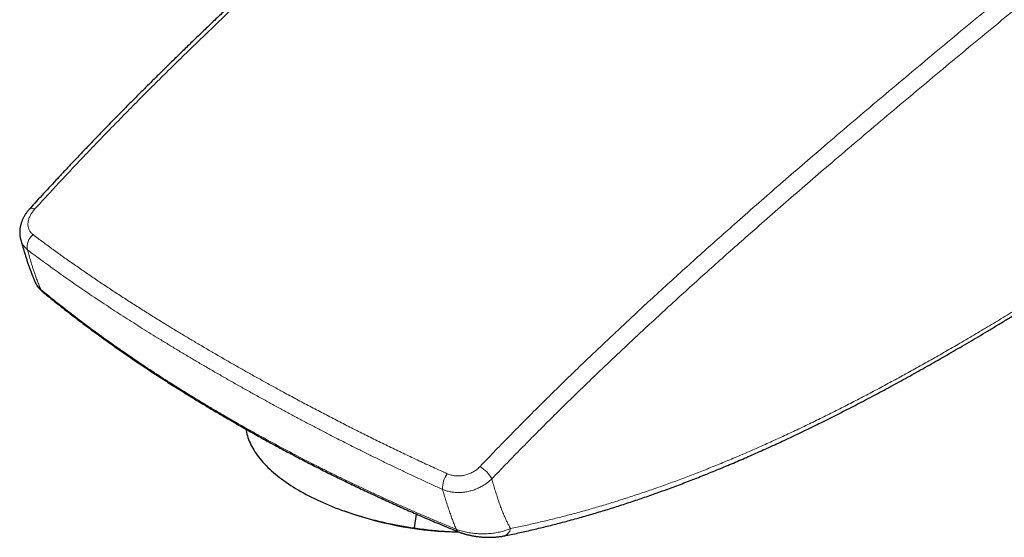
# Model space of a CAD drawing. Header units: millimetres. Extents: x 8 to 835, y 12 to 422.
# Tile 17 of 25: x 624 to 699, y 104 to 143. Entities that reach past the tile are written whole.
import ezdxf

# ---------------------------------------------------------------- set-up
doc = ezdxf.new("R2010")
doc.units = ezdxf.units.MM

msp = doc.modelspace()

# ---------------------------------------------------------------- linework, layer by layer
at = {"color": 7, "linetype": 'Continuous', "lineweight": 30}
for p, q in [((624.372, 126.381), (624.372, 126.379)), ((625.497, 123.098), (625.498, 123.096)), ((649.075, 105.661), (649.438, 105.533)), ((654.573, 105.429), (654.424, 104.369))]:
    msp.add_line(p, q, dxfattribs=at)
at = {"color": 252, "linetype": 'Continuous', "lineweight": 0, "flags": 128}
msp.add_lwpolyline([(625.441, 128.698), (625.395, 128.719), (625.351, 128.737), (625.309, 128.751), (625.27, 128.763), (625.233, 128.771), (625.199, 128.775), (625.168, 128.776), (625.139, 128.774), (625.114, 128.769), (625.092, 128.76), (625.074, 128.748), (625.064, 128.738)], dxfattribs=at)
at = {"color": 7, "linetype": 'Continuous', "lineweight": 30, "flags": 128}
msp.add_lwpolyline([(641.575, 111.906), (641.592, 111.799), (641.617, 111.666), (641.648, 111.531), (641.684, 111.397), (641.726, 111.262), (641.773, 111.128), (641.825, 110.993), (641.883, 110.858), (641.947, 110.723), (642.016, 110.588), (642.09, 110.453), (642.169, 110.318), (642.254, 110.184), (642.344, 110.049), (642.44, 109.915), (642.54, 109.782), (642.646, 109.649), (642.756, 109.516), (642.872, 109.384), (642.993, 109.252), (643.118, 109.121), (643.249, 108.991), (643.384, 108.861), (643.525, 108.733), (643.67, 108.605), (643.819, 108.478), (643.973, 108.352), (644.132, 108.226), (644.296, 108.102), (644.463, 107.979), (644.636, 107.858), (644.812, 107.737), (644.993, 107.618), (645.178, 107.499), (645.366, 107.383), (645.559, 107.267), (645.756, 107.153), (645.957, 107.041), (646.161, 106.93), (646.37, 106.82), (646.581, 106.712), (646.797, 106.606), (647.015, 106.502), (647.237, 106.399), (647.463, 106.298), (647.691, 106.199), (647.923, 106.101), (648.157, 106.006), (648.395, 105.912), (648.635, 105.821), (648.878, 105.731), (649.124, 105.644), (649.372, 105.558), (649.622, 105.475), (649.875, 105.394), (650.13, 105.315), (650.387, 105.238), (650.646, 105.163), (650.907, 105.091), (651.17, 105.021), (651.434, 104.953), (651.7, 104.888), (651.968, 104.825), (652.237, 104.764), (652.507, 104.706), (652.778, 104.65), (653.05, 104.597), (653.324, 104.546), (653.598, 104.498), (653.873, 104.453), (654.148, 104.409), (654.424, 104.369)], dxfattribs=at)
at = {"color": 252, "linetype": 'Continuous', "lineweight": 0}
for centre, radius, start, end in [((626.049, 125.842), 1.175, 128.52365, 191.91727), ((626.349, 122.773), 0.479, 204.96066, 230.3511), ((657.922, 106.734), 2.787, 29.59215, 56.6195), ((658.408, 107.412), 1.825, 143.29262, 183.32146), ((657.916, 104.342), 0.297, 195.60743, 243.81785), ((661.08, 104.428), 0.701, 285.90756, 350.86687)]:
    msp.add_arc(centre, radius, start, end, dxfattribs=at)
at = {"color": 7, "linetype": 'Continuous', "lineweight": 30}
msp.add_arc((658.222, 130.92), 26.864, 250.91404, 269.153, dxfattribs=at)
for points, knots in [([(660.5, 162.321), (660.332, 162.176), (659.749, 161.676), (658.768, 160.83), (657.573, 159.794), (656.421, 158.792), (655.306, 157.818), (654.224, 156.869), (653.171, 155.942), (652.146, 155.034), (651.145, 154.144), (650.166, 153.27), (649.207, 152.41), (648.266, 151.562), (647.343, 150.726), (646.44, 149.905), (645.562, 149.102), (644.705, 148.314), (643.868, 147.542), (643.049, 146.782), (642.248, 146.034), (641.462, 145.297), (640.691, 144.57), (639.933, 143.852), (639.189, 143.143), (638.456, 142.441), (637.735, 141.746), (637.025, 141.058), (636.327, 140.378), (635.641, 139.706), (634.97, 139.044), (634.312, 138.393), (633.667, 137.749), (633.034, 137.113), (632.411, 136.485), (631.798, 135.862), (631.195, 135.246), (630.601, 134.635), (630.016, 134.03), (629.438, 133.428), (628.868, 132.831), (628.305, 132.237), (627.749, 131.646), (627.2, 131.059), (626.657, 130.475), (626.12, 129.894), (625.589, 129.316), (625.238, 128.93), (625.064, 128.738)], [0, 0, 0, 0, 0.013946, 0.048253, 0.081235, 0.113075, 0.143916, 0.173875, 0.203045, 0.231504, 0.259318, 0.28654, 0.313219, 0.339395, 0.365279, 0.390479, 0.415035, 0.439008, 0.46245, 0.485405, 0.507913, 0.530006, 0.551715, 0.573064, 0.594077, 0.614774, 0.635176, 0.655297, 0.675154, 0.694674, 0.713754, 0.732489, 0.750905, 0.769023, 0.786863, 0.804443, 0.821777, 0.83888, 0.855765, 0.872452, 0.88896, 0.905296, 0.921466, 0.937476, 0.953331, 0.969038, 0.984599, 1, 1, 1, 1]), ([(661.272, 103.755), (661.372, 103.775), (661.645, 103.83), (662.092, 103.924), (662.613, 104.037), (663.135, 104.154), (663.658, 104.275), (664.181, 104.4), (664.704, 104.529), (665.228, 104.661), (665.754, 104.798), (666.281, 104.939), (666.808, 105.084), (667.337, 105.233), (667.867, 105.385), (668.399, 105.542), (668.93, 105.703), (669.462, 105.867), (669.995, 106.036), (670.529, 106.208), (671.066, 106.385), (671.604, 106.567), (672.144, 106.752), (672.686, 106.942), (673.231, 107.136), (673.777, 107.334), (674.325, 107.537), (674.875, 107.744), (675.428, 107.956), (675.982, 108.172), (676.539, 108.393), (677.098, 108.618), (677.659, 108.847), (678.222, 109.081), (678.788, 109.32), (679.356, 109.563), (679.927, 109.811), (680.5, 110.063), (681.075, 110.32), (681.653, 110.582), (682.234, 110.849), (682.817, 111.12), (683.403, 111.396), (683.992, 111.677), (684.583, 111.963), (685.177, 112.253), (685.778, 112.551), (686.385, 112.855), (687, 113.166), (687.619, 113.483), (688.243, 113.806), (688.872, 114.135), (689.505, 114.47), (690.144, 114.811), (690.788, 115.159), (691.437, 115.513), (692.091, 115.873), (692.752, 116.24), (693.418, 116.614), (694.083, 116.991), (694.751, 117.373), (695.421, 117.759), (696.1, 118.154), (696.786, 118.557), (697.481, 118.968), (698.183, 119.387), (698.893, 119.815), (699.612, 120.251), (700.34, 120.696), (701.076, 121.15), (701.822, 121.613), (702.584, 122.089), (703.362, 122.579), (704.159, 123.085), (704.972, 123.603), (705.803, 124.137), (706.654, 124.688), (707.529, 125.256), (708.429, 125.845), (709.357, 126.456), (710.319, 127.092), (711.319, 127.757), (712.355, 128.449), (713.429, 129.17), (714.541, 129.92), (715.697, 130.703), (716.904, 131.524), (718.173, 132.391), (719.514, 133.31), (720.922, 134.279), (722.389, 135.292), (723.908, 136.344), (725.487, 137.442), (727.138, 138.593), (728.876, 139.809), (730.72, 141.102), (732.702, 142.496), (734.87, 144.025), (736.839, 145.416), (738.094, 146.305), (738.551, 146.629)], [0, 0, 0, 0, 0.004, 0.010909, 0.017821, 0.024735, 0.031648, 0.038559, 0.045464, 0.052372, 0.059295, 0.066223, 0.073158, 0.080099, 0.087047, 0.094002, 0.100966, 0.107901, 0.114857, 0.12183, 0.12882, 0.135829, 0.142857, 0.149904, 0.156971, 0.164059, 0.171168, 0.178299, 0.185452, 0.192628, 0.199828, 0.207052, 0.214301, 0.221576, 0.228877, 0.236205, 0.243561, 0.250945, 0.258358, 0.2658, 0.273273, 0.280777, 0.288313, 0.295882, 0.303484, 0.311121, 0.318797, 0.326637, 0.334531, 0.342483, 0.350493, 0.358564, 0.366697, 0.374895, 0.383159, 0.391491, 0.399894, 0.408371, 0.416923, 0.425554, 0.434001, 0.442628, 0.451349, 0.460167, 0.469084, 0.478104, 0.48723, 0.496466, 0.505815, 0.515283, 0.524873, 0.534592, 0.544685, 0.554913, 0.565364, 0.576058, 0.587019, 0.598276, 0.609862, 0.62182, 0.634202, 0.647083, 0.660501, 0.674346, 0.688681, 0.703579, 0.719139, 0.735491, 0.752816, 0.771186, 0.790136, 0.809767, 0.830183, 0.85152, 0.87396, 0.897756, 0.923275, 0.951093, 0.982192, 1, 1, 1, 1]), ([(625.064, 128.738), (625.051, 128.724), (625.013, 128.682), (624.952, 128.61), (624.882, 128.522), (624.816, 128.432), (624.753, 128.341), (624.694, 128.248), (624.639, 128.155), (624.587, 128.06), (624.54, 127.964), (624.496, 127.867), (624.457, 127.768), (624.422, 127.669), (624.391, 127.569), (624.364, 127.469), (624.342, 127.37), (624.324, 127.27), (624.311, 127.17), (624.302, 127.072), (624.298, 126.975), (624.298, 126.878), (624.302, 126.783), (624.311, 126.689), (624.324, 126.595), (624.341, 126.503), (624.357, 126.432), (624.369, 126.392), (624.372, 126.381)], [0, 0, 0, 0, 0.021175, 0.062885, 0.104815, 0.146885, 0.188972, 0.230509, 0.271708, 0.313002, 0.35435, 0.395693, 0.436978, 0.478152, 0.519159, 0.559945, 0.600461, 0.640663, 0.680516, 0.719994, 0.758786, 0.797244, 0.835515, 0.873601, 0.911506, 0.949236, 0.9868, 1, 1, 1, 1]), ([(624.377, 126.363), (624.395, 126.298), (624.445, 126.114), (624.531, 125.817), (624.632, 125.479), (624.731, 125.159), (624.829, 124.856), (624.926, 124.568), (625.021, 124.295), (625.12, 124.025), (625.221, 123.758), (625.327, 123.494), (625.418, 123.275), (625.475, 123.144), (625.496, 123.097)], [0, 0, 0, 0, 0.0588291, 0.1659608, 0.2683949, 0.3661648, 0.4584723, 0.546087, 0.6296896, 0.7097677, 0.7951444, 0.8769431, 0.9554576, 1, 1, 1, 1]), ([(625.497, 123.096), (625.505, 123.077), (625.524, 123.034), (625.558, 122.969), (625.599, 122.9), (625.644, 122.831), (625.693, 122.763), (625.746, 122.696), (625.803, 122.63), (625.865, 122.565), (625.931, 122.502), (625.991, 122.448), (626.03, 122.416), (626.044, 122.405)], [0, 0, 0, 0, 0.068392, 0.157913, 0.248932, 0.341688, 0.436418, 0.533332, 0.633147, 0.731676, 0.834523, 0.940289, 1, 1, 1, 1]), ([(626.044, 122.404), (626.079, 122.376), (626.252, 122.233), (626.565, 121.978), (626.984, 121.641), (627.406, 121.306), (627.83, 120.973), (628.256, 120.642), (628.685, 120.314), (629.115, 119.987), (629.549, 119.663), (629.984, 119.341), (630.422, 119.021), (630.861, 118.704), (631.303, 118.388), (631.747, 118.074), (632.197, 117.76), (632.652, 117.446), (633.113, 117.132), (633.579, 116.818), (634.05, 116.504), (634.527, 116.19), (635.009, 115.875), (635.497, 115.561), (635.991, 115.246), (636.492, 114.93), (637.002, 114.613), (637.522, 114.292), (638.05, 113.97), (638.557, 113.665), (639.043, 113.375), (639.532, 113.086), (640.039, 112.789), (640.391, 112.585), (640.56, 112.487)], [0, 0, 0, 0, 0.008159, 0.040368, 0.072445, 0.104431, 0.136326, 0.168135, 0.199859, 0.231501, 0.263063, 0.294548, 0.325957, 0.357294, 0.388385, 0.419579, 0.450908, 0.482377, 0.513991, 0.545753, 0.577667, 0.609739, 0.641972, 0.674372, 0.706942, 0.739682, 0.773028, 0.806668, 0.840678, 0.875076, 0.904076, 0.933566, 0.968096, 1, 1, 1, 1]), ([(640.561, 112.487), (640.685, 112.415), (640.98, 112.246), (641.431, 111.988), (641.929, 111.706), (642.42, 111.431), (642.942, 111.141), (643.482, 110.845), (644.046, 110.539), (644.606, 110.238), (645.163, 109.942), (645.716, 109.652), (646.266, 109.367), (646.815, 109.085), (647.363, 108.807), (647.911, 108.532), (648.459, 108.26), (649.008, 107.991), (649.556, 107.725), (650.105, 107.462), (650.654, 107.202), (651.203, 106.945), (651.754, 106.69), (652.308, 106.436), (652.866, 106.183), (653.428, 105.932), (653.994, 105.681), (654.564, 105.432), (655.138, 105.184), (655.715, 104.937), (656.297, 104.691), (656.884, 104.446), (657.38, 104.241), (657.681, 104.118), (657.785, 104.076)], [0, 0, 0, 0, 0.023305, 0.05546, 0.084552, 0.116229, 0.146314, 0.18104, 0.215376, 0.249319, 0.282889, 0.316099, 0.348779, 0.3813, 0.413651, 0.445837, 0.477862, 0.509732, 0.54145, 0.573021, 0.604449, 0.635739, 0.666889, 0.698169, 0.729509, 0.760926, 0.79242, 0.823996, 0.855655, 0.887399, 0.919231, 0.951154, 0.98317, 1, 1, 1, 1]), ([(654.424, 104.369), (654.626, 104.338), (655.032, 104.276), (655.646, 104.201), (656.265, 104.14), (656.867, 104.097), (657.385, 104.071), (657.695, 104.065), (657.818, 104.063)], [0, 0, 0, 0, 0.1823562, 0.3647102, 0.5475273, 0.7303425, 0.8935154, 1, 1, 1, 1]), ([(657.785, 104.076), (657.786, 104.076), (657.815, 104.063), (657.876, 104.04), (657.968, 104.005), (658.06, 103.973), (658.153, 103.943), (658.247, 103.914), (658.342, 103.887), (658.438, 103.862), (658.537, 103.837), (658.636, 103.814), (658.737, 103.793), (658.84, 103.773), (658.943, 103.754), (659.048, 103.736), (659.155, 103.72), (659.261, 103.706), (659.369, 103.693), (659.476, 103.682), (659.585, 103.672), (659.694, 103.664), (659.805, 103.658), (659.916, 103.653), (660.028, 103.65), (660.141, 103.649), (660.254, 103.65), (660.368, 103.652), (660.481, 103.657), (660.595, 103.664), (660.709, 103.673), (660.823, 103.685), (660.936, 103.698), (661.05, 103.714), (661.162, 103.733), (661.235, 103.747), (661.272, 103.754)], [0, 0, 0, 0, 0.000197, 0.027416, 0.054307, 0.080919, 0.107295, 0.133475, 0.159366, 0.185719, 0.2122, 0.238907, 0.265875, 0.293131, 0.320694, 0.348575, 0.376776, 0.405294, 0.434117, 0.463116, 0.49197, 0.522019, 0.552546, 0.583588, 0.615167, 0.647304, 0.680015, 0.713316, 0.747207, 0.781352, 0.816441, 0.852091, 0.888329, 0.925175, 0.962645, 1, 1, 1, 1])]:
    msp.add_open_spline(points, degree=3, knots=knots, dxfattribs=at)
at = {"color": 252, "linetype": 'Continuous', "lineweight": 0}
for points, knots in [([(660.568, 161.989), (660.523, 161.95), (659.829, 161.355), (658.487, 160.196), (656.544, 158.509), (654.603, 156.812), (652.666, 155.104), (650.839, 153.48), (649.123, 151.941), (647.517, 150.489), (645.914, 149.027), (644.421, 147.653), (643.038, 146.368), (641.763, 145.175), (640.491, 143.973), (639.222, 142.764), (638.013, 141.601), (636.865, 140.486), (635.777, 139.42), (634.692, 138.347), (633.609, 137.266), (632.529, 136.176), (631.452, 135.077), (630.378, 133.969), (629.34, 132.885), (628.336, 131.826), (627.367, 130.792), (626.402, 129.75), (625.761, 129.049), (625.441, 128.698)], [0, 0, 0, 0, 0.003773, 0.057937, 0.112159, 0.166382, 0.220604, 0.274826, 0.32002, 0.365215, 0.41041, 0.455604, 0.491761, 0.52792, 0.564078, 0.600237, 0.636394, 0.667597, 0.698801, 0.730005, 0.761209, 0.792441, 0.823674, 0.854907, 0.886138, 0.914603, 0.943069, 0.971535, 1, 1, 1, 1]), ([(659.455, 109.062), (659.804, 109.427), (660.502, 110.157), (661.555, 111.24), (662.612, 112.314), (663.673, 113.38), (664.738, 114.437), (665.808, 115.486), (666.881, 116.527), (667.957, 117.56), (669.036, 118.586), (670.117, 119.605), (671.201, 120.616), (672.36, 121.689), (673.596, 122.824), (674.91, 124.018), (676.225, 125.204), (677.543, 126.382), (678.973, 127.652), (680.516, 129.01), (682.171, 130.455), (683.829, 131.891), (685.594, 133.41), (687.467, 135.009), (689.447, 136.688), (691.429, 138.357), (693.413, 140.019), (695.397, 141.672), (697.383, 143.319), (699.369, 144.959), (701.577, 146.775), (704.005, 148.765), (706.653, 150.929), (709.304, 153.087), (711.956, 155.24), (714.609, 157.391), (716.376, 158.821), (717.26, 159.537)], [0, 0, 0, 0, 0.01891, 0.037822, 0.056733, 0.075643, 0.094579, 0.113515, 0.132452, 0.151388, 0.170344, 0.1893, 0.20823, 0.22716, 0.249984, 0.272809, 0.295635, 0.31846, 0.341285, 0.36984, 0.398395, 0.42695, 0.455504, 0.489511, 0.523519, 0.557526, 0.591533, 0.625551, 0.659569, 0.693588, 0.727606, 0.772954, 0.818302, 0.863651, 0.909101, 0.95455, 1, 1, 1, 1]), ([(718.255, 158.576), (717.368, 157.859), (715.593, 156.425), (712.93, 154.27), (710.265, 152.111), (707.6, 149.945), (704.935, 147.773), (702.492, 145.775), (700.271, 143.951), (698.272, 142.304), (696.274, 140.651), (694.276, 138.99), (692.279, 137.32), (690.282, 135.642), (688.287, 133.953), (686.409, 132.353), (684.648, 130.841), (683.005, 129.419), (681.363, 127.988), (679.833, 126.643), (678.414, 125.386), (677.106, 124.217), (675.8, 123.042), (674.496, 121.858), (673.266, 120.731), (672.111, 119.663), (671.029, 118.655), (669.95, 117.64), (668.872, 116.617), (667.796, 115.585), (666.722, 114.544), (665.65, 113.495), (664.582, 112.438), (663.517, 111.371), (662.455, 110.294), (661.398, 109.208), (660.696, 108.477), (660.346, 108.111)], [0, 0, 0, 0, 0.0455479, 0.0910958, 0.1366436, 0.1821893, 0.227735, 0.2732806, 0.3074441, 0.3416077, 0.3757713, 0.4099346, 0.4441327, 0.4783311, 0.5125294, 0.5467273, 0.5749909, 0.6032549, 0.6315189, 0.6597823, 0.6824087, 0.7050359, 0.7276631, 0.7502899, 0.7729161, 0.7917953, 0.810675, 0.8295545, 0.8484336, 0.8673674, 0.8863019, 0.9052362, 0.9241699, 0.943127, 0.9620851, 0.981043, 1, 1, 1, 1]), ([(661.772, 104.317), (662.112, 104.387), (662.792, 104.527), (663.817, 104.757), (664.844, 105.001), (665.875, 105.261), (666.912, 105.536), (667.953, 105.828), (668.996, 106.135), (670.043, 106.457), (671.092, 106.794), (672.144, 107.146), (673.198, 107.513), (674.256, 107.895), (675.317, 108.293), (676.381, 108.704), (677.446, 109.13), (678.515, 109.57), (679.591, 110.026), (680.672, 110.498), (681.754, 110.983), (682.837, 111.48), (683.92, 111.991), (685.005, 112.514), (686.09, 113.049), (687.178, 113.597), (688.268, 114.157), (689.361, 114.729), (690.454, 115.311), (691.548, 115.905), (692.645, 116.509), (693.742, 117.124), (694.84, 117.748), (695.973, 118.402), (697.141, 119.087), (698.344, 119.803), (699.548, 120.529), (700.751, 121.264), (701.954, 122.009), (703.157, 122.763), (704.36, 123.525), (705.76, 124.42), (707.356, 125.452), (709.148, 126.625), (710.94, 127.81), (712.73, 129.006), (714.519, 130.211), (716.467, 131.531), (718.571, 132.967), (720.833, 134.522), (723.345, 136.257), (726.106, 138.176), (729.116, 140.28), (732.482, 142.644), (735.548, 144.805), (737.611, 146.267), (738.314, 146.765)], [0, 0, 0, 0, 0.013764, 0.027529, 0.041294, 0.055058, 0.068905, 0.082752, 0.0966, 0.110447, 0.124322, 0.138197, 0.152072, 0.165946, 0.179893, 0.193839, 0.207752, 0.221665, 0.235753, 0.249841, 0.26393, 0.278017, 0.292104, 0.306192, 0.32028, 0.334367, 0.348536, 0.362706, 0.376876, 0.391045, 0.405267, 0.419489, 0.433712, 0.447934, 0.463534, 0.479134, 0.494733, 0.510333, 0.525944, 0.541555, 0.557166, 0.572777, 0.596073, 0.619369, 0.642665, 0.665962, 0.689259, 0.712555, 0.742049, 0.771543, 0.801037, 0.840354, 0.87967, 0.918987, 0.972369, 1, 1, 1, 1]), ([(625.441, 128.698), (625.405, 128.658), (625.335, 128.577), (625.242, 128.451), (625.159, 128.323), (625.089, 128.192), (625.03, 128.061), (624.985, 127.928), (624.952, 127.797), (624.933, 127.668), (624.928, 127.542), (624.935, 127.421), (624.956, 127.303), (624.99, 127.191), (625.037, 127.086), (625.096, 126.988), (625.167, 126.897), (625.241, 126.822), (625.295, 126.779), (625.317, 126.762)], [0, 0, 0, 0, 0.0602368, 0.1206856, 0.1811305, 0.241362, 0.3015484, 0.3619548, 0.422358, 0.48254, 0.5420218, 0.6017208, 0.661419, 0.7208998, 0.7799508, 0.8392131, 0.8984775, 0.9575313, 1, 1, 1, 1]), ([(624.899, 125.599), (624.865, 125.627), (624.801, 125.68), (624.716, 125.766), (624.639, 125.854), (624.57, 125.947), (624.509, 126.046), (624.454, 126.15), (624.41, 126.258), (624.383, 126.335), (624.373, 126.377), (624.372, 126.381)], [0, 0, 0, 0, 0.131476, 0.252055, 0.372724, 0.493303, 0.617299, 0.741394, 0.86539, 0.986897, 1, 1, 1, 1]), ([(625.317, 126.762), (625.571, 126.57), (626.081, 126.186), (626.858, 125.615), (627.647, 125.047), (628.447, 124.482), (629.257, 123.919), (630.079, 123.359), (630.912, 122.802), (631.755, 122.247), (632.609, 121.693), (633.474, 121.141), (634.35, 120.591), (635.182, 120.076), (635.967, 119.595), (636.704, 119.149), (637.448, 118.704), (638.199, 118.259), (638.957, 117.815), (639.467, 117.519), (639.723, 117.371)], [0, 0, 0, 0, 0.059129, 0.11826, 0.177389, 0.236574, 0.295762, 0.354948, 0.414139, 0.473331, 0.532522, 0.591775, 0.651029, 0.710281, 0.758548, 0.806816, 0.855083, 0.903389, 0.951695, 1, 1, 1, 1]), ([(639.303, 116.211), (639.047, 116.359), (638.536, 116.655), (637.778, 117.1), (637.027, 117.545), (636.282, 117.991), (635.545, 118.437), (634.834, 118.872), (634.149, 119.296), (633.49, 119.708), (632.837, 120.121), (632.189, 120.534), (631.548, 120.949), (630.912, 121.365), (630.283, 121.782), (629.66, 122.2), (629.043, 122.619), (628.432, 123.04), (627.828, 123.462), (627.23, 123.885), (626.638, 124.311), (626.052, 124.738), (625.471, 125.168), (625.09, 125.455), (624.899, 125.599)], [0, 0, 0, 0, 0.048228, 0.096457, 0.144685, 0.192943, 0.241203, 0.289462, 0.333845, 0.378229, 0.422612, 0.467022, 0.511433, 0.555868, 0.600302, 0.644745, 0.689123, 0.733508, 0.777894, 0.822301, 0.866708, 0.911136, 0.955565, 1, 1, 1, 1]), ([(624.899, 125.599), (624.939, 125.453), (625.019, 125.159), (625.145, 124.724), (625.278, 124.293), (625.407, 123.897), (625.533, 123.536), (625.654, 123.21), (625.78, 122.887), (625.87, 122.676), (625.915, 122.571)], [0, 0, 0, 0, 0.139911, 0.279821, 0.41981, 0.559799, 0.669802, 0.779804, 0.889903, 1, 1, 1, 1]), ([(625.498, 123.096), (625.507, 123.074), (625.533, 123.016), (625.59, 122.922), (625.668, 122.816), (625.751, 122.723), (625.834, 122.641), (625.888, 122.594), (625.915, 122.571)], [0, 0, 0, 0, 0.122697, 0.32208, 0.521424, 0.720193, 0.860097, 1, 1, 1, 1]), ([(625.915, 122.571), (626.106, 122.415), (626.487, 122.103), (627.068, 121.638), (627.655, 121.175), (628.249, 120.714), (628.85, 120.255), (629.458, 119.799), (630.074, 119.344), (630.696, 118.893), (631.324, 118.444), (631.959, 117.998), (632.6, 117.554), (633.248, 117.113), (633.903, 116.675), (634.564, 116.24), (635.231, 115.807), (635.862, 115.404), (636.455, 115.03), (637.072, 114.647), (637.755, 114.228), (638.506, 113.774), (639.389, 113.249), (640.027, 112.878), (640.41, 112.656)], [0, 0, 0, 0, 0.044405, 0.08881, 0.133227, 0.177645, 0.222101, 0.266557, 0.311027, 0.355496, 0.399896, 0.444296, 0.488709, 0.533122, 0.577573, 0.622024, 0.666486, 0.710948, 0.747068, 0.783188, 0.831363, 0.879539, 0.927714, 1, 1, 1, 1]), ([(639.723, 117.371), (639.979, 117.224), (640.493, 116.928), (641.271, 116.486), (642.055, 116.044), (642.847, 115.603), (643.645, 115.163), (644.509, 114.691), (645.442, 114.188), (646.445, 113.653), (647.457, 113.122), (648.479, 112.592), (649.509, 112.066), (650.547, 111.543), (651.593, 111.025), (652.646, 110.511), (653.708, 110.002), (654.779, 109.497), (655.857, 108.996), (656.582, 108.667), (656.945, 108.503)], [0, 0, 0, 0, 0.048267, 0.096535, 0.144801, 0.193107, 0.241413, 0.289719, 0.348909, 0.408102, 0.467292, 0.526545, 0.585799, 0.645052, 0.704181, 0.763312, 0.82244, 0.881626, 0.940814, 1, 1, 1, 1]), ([(656.586, 107.307), (656.313, 107.43), (655.767, 107.678), (654.953, 108.054), (654.143, 108.433), (653.337, 108.814), (652.536, 109.198), (651.739, 109.585), (650.947, 109.974), (650.028, 110.431), (648.987, 110.956), (647.955, 111.485), (647.06, 111.95), (646.297, 112.351), (645.539, 112.752), (644.786, 113.156), (644.016, 113.571), (643.232, 114), (642.433, 114.44), (641.64, 114.882), (640.854, 115.324), (640.074, 115.767), (639.56, 116.063), (639.303, 116.211)], [0, 0, 0, 0, 0.044379, 0.088765, 0.13315, 0.177557, 0.221964, 0.266392, 0.31082, 0.355256, 0.421831, 0.488407, 0.532817, 0.577227, 0.621661, 0.666096, 0.710538, 0.758766, 0.806995, 0.855223, 0.903482, 0.951741, 1, 1, 1, 1]), ([(640.41, 112.656), (640.795, 112.435), (641.436, 112.067), (642.345, 111.558), (643.129, 111.125), (643.853, 110.732), (644.516, 110.377), (645.161, 110.036), (645.857, 109.673), (646.604, 109.289), (647.356, 108.909), (648.114, 108.531), (648.877, 108.157), (649.647, 107.787), (650.421, 107.419), (651.201, 107.055), (651.987, 106.694), (652.777, 106.337), (653.572, 105.983), (654.373, 105.632), (655.18, 105.285), (655.991, 104.94), (656.808, 104.599), (657.356, 104.374), (657.63, 104.262)], [0, 0, 0, 0, 0.072241, 0.120415, 0.168591, 0.216766, 0.252909, 0.289052, 0.333453, 0.377855, 0.422268, 0.466681, 0.51113, 0.55558, 0.600042, 0.644504, 0.688908, 0.733312, 0.77773, 0.822147, 0.866604, 0.911061, 0.95553, 1, 1, 1, 1]), ([(640.562, 112.488), (640.534, 112.506), (640.471, 112.546), (640.431, 112.617), (640.41, 112.656)], [0, 0, 0, 0, 0.454781, 1, 1, 1, 1]), ([(656.945, 108.503), (656.991, 108.483), (657.084, 108.444), (657.232, 108.4), (657.385, 108.366), (657.542, 108.343), (657.703, 108.333), (657.866, 108.335), (658.03, 108.349), (658.193, 108.375), (658.355, 108.412), (658.514, 108.461), (658.67, 108.521), (658.822, 108.591), (658.967, 108.671), (659.107, 108.761), (659.238, 108.86), (659.355, 108.96), (659.424, 109.03), (659.455, 109.062)], [0, 0, 0, 0, 0.059303, 0.118817, 0.17833, 0.237629, 0.296943, 0.356472, 0.416002, 0.475316, 0.534423, 0.593741, 0.653061, 0.712171, 0.771619, 0.831274, 0.890933, 0.950386, 1, 1, 1, 1]), ([(660.346, 108.111), (660.322, 108.088), (660.275, 108.043), (660.188, 107.964), (660.082, 107.875), (659.955, 107.779), (659.822, 107.687), (659.683, 107.6), (659.538, 107.517), (659.391, 107.442), (659.241, 107.374), (659.089, 107.313), (658.934, 107.258), (658.774, 107.209), (658.612, 107.167), (658.449, 107.133), (658.287, 107.107), (658.126, 107.087), (657.964, 107.075), (657.8, 107.071), (657.637, 107.074), (657.477, 107.085), (657.321, 107.103), (657.169, 107.129), (657.019, 107.161), (656.871, 107.202), (656.725, 107.25), (656.633, 107.288), (656.586, 107.307)], [0, 0, 0, 0, 0.024653, 0.049336, 0.088359, 0.127411, 0.166433, 0.206551, 0.246701, 0.286819, 0.325759, 0.364729, 0.403669, 0.443711, 0.483786, 0.523829, 0.562965, 0.602131, 0.641268, 0.68153, 0.721825, 0.762088, 0.801172, 0.840285, 0.879369, 0.919569, 0.9598, 1, 1, 1, 1]), ([(660.346, 108.111), (660.385, 107.971), (660.463, 107.69), (660.587, 107.275), (660.715, 106.864), (660.847, 106.466), (660.982, 106.081), (661.121, 105.71), (661.256, 105.377), (661.385, 105.08), (661.507, 104.819), (661.635, 104.563), (661.726, 104.399), (661.772, 104.317)], [0, 0, 0, 0, 0.103287, 0.206573, 0.309918, 0.413262, 0.510836, 0.608415, 0.705983, 0.779484, 0.853001, 0.92651, 1, 1, 1, 1]), ([(657.63, 104.262), (657.585, 104.371), (657.494, 104.588), (657.365, 104.922), (657.239, 105.262), (657.11, 105.629), (656.978, 106.024), (656.843, 106.446), (656.712, 106.874), (656.628, 107.162), (656.586, 107.307)], [0, 0, 0, 0, 0.114176, 0.228354, 0.342648, 0.456944, 0.592667, 0.728391, 0.864195, 1, 1, 1, 1]), ([(657.63, 104.262), (657.69, 104.239), (657.81, 104.194), (658.001, 104.135), (658.199, 104.082), (658.401, 104.036), (658.605, 103.998), (658.809, 103.968), (659.016, 103.944), (659.228, 103.927), (659.445, 103.917), (659.666, 103.914), (659.886, 103.919), (660.102, 103.931), (660.316, 103.95), (660.529, 103.976), (660.738, 104.01), (660.944, 104.052), (661.145, 104.1), (661.34, 104.156), (661.508, 104.212), (661.652, 104.266), (661.732, 104.3), (661.772, 104.317)], [0, 0, 0, 0, 0.047341, 0.09484, 0.142347, 0.1897, 0.235344, 0.281108, 0.326884, 0.372544, 0.421327, 0.470273, 0.519292, 0.568273, 0.617086, 0.667797, 0.71856, 0.769277, 0.821741, 0.874253, 0.926721, 0.963361, 1, 1, 1, 1])]:
    msp.add_open_spline(points, degree=3, knots=knots, dxfattribs=at)

doc.saveas('drawing.dxf')
